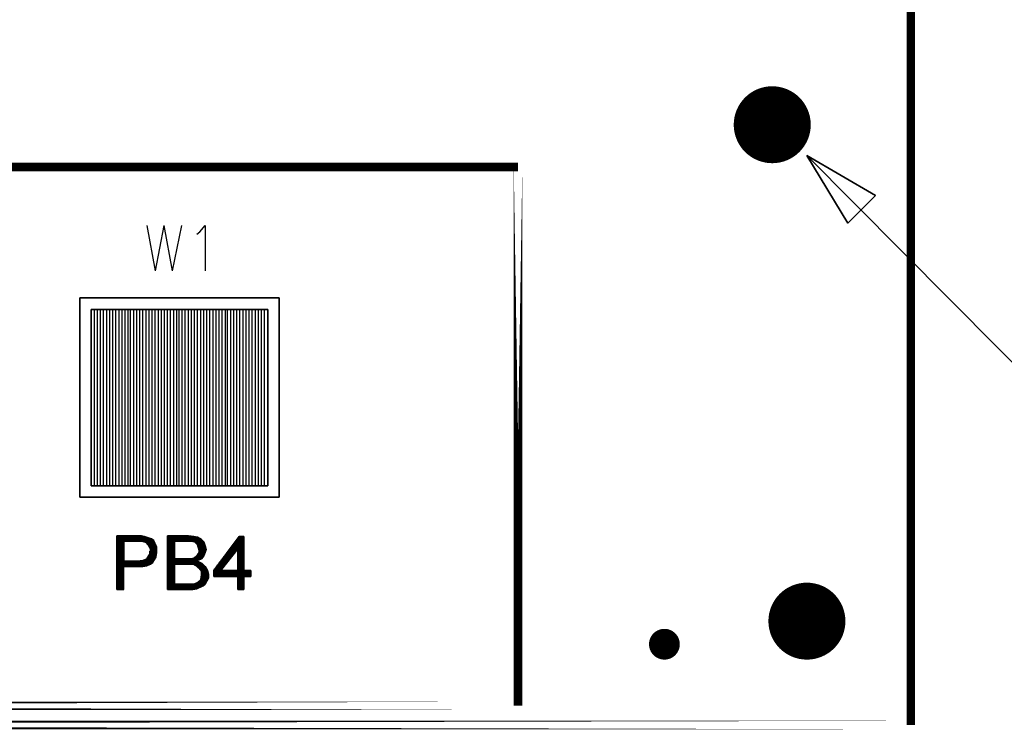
# Model space of a CAD drawing. Extents: x 12 to 27.9, y 10.8 to 21.2.
# Tile 6 of 17: x 20.9 to 22.2, y 14.2 to 15.1. Entities that reach past the tile are written whole.
import ezdxf

# ---------------------------------------------------------------- set-up
doc = ezdxf.new("R2010")
doc.units = 0
doc.layers.add('ASSYDWGTOP_pho', color=1, linetype='CONTINUOUS')

msp = doc.modelspace()

# ---------------------------------------------------------------- linework, layer by layer
at = {"layer": 'ASSYDWGTOP_pho', "const_width": 0.0111}
for points in [[(22.043, 18.221), (22.043, 14.221)], [(18.533, 14.946), (21.533, 14.946)], [(21.533, 14.946), (21.533, 14.246)], [(21.533, 14.246), (18.533, 14.246)], [(22.043, 14.221), (17.143, 14.221)]]:
    msp.add_lwpolyline(points, close=True, dxfattribs=at)
at = {"layer": 'ASSYDWGTOP_pho'}
for points, const_width in [([(21.838, 15.001, 1), (21.888, 15.001, 1), (21.838, 15.001)], 0.05), ([(21.838, 15.001, 1), (21.888, 15.001, 1), (21.838, 15.001)], 0.05), ([(21.883, 14.356, 1), (21.933, 14.356, 1), (21.883, 14.356)], 0.05), ([(21.713, 14.326, 1), (21.733, 14.326, 1), (21.713, 14.326)], 0.02)]:
    msp.add_lwpolyline(points, format="xyb", dxfattribs=dict(at, const_width=const_width))
for points in [[(21.908, 14.961), (22.28, 14.586)], [(21.051, 14.87), (21.062, 14.811)], [(21.073, 14.87), (21.062, 14.811)], [(21.073, 14.87), (21.084, 14.811)], [(21.096, 14.87), (21.084, 14.811)], [(21.12, 14.862), (21.127, 14.87)], [(21.127, 14.87), (21.127, 14.811)], [(21.116, 14.859), (21.12, 14.862)], [(20.979, 14.532), (20.979, 14.761)], [(20.983, 14.532), (20.983, 14.761)], [(20.987, 14.532), (20.987, 14.761)], [(20.991, 14.532), (20.991, 14.761)], [(20.995, 14.532), (20.995, 14.761)], [(20.999, 14.532), (20.999, 14.761)], [(21.003, 14.532), (21.003, 14.761)], [(21.007, 14.532), (21.007, 14.761)], [(21.011, 14.532), (21.011, 14.761)], [(21.015, 14.532), (21.015, 14.761)], [(21.019, 14.532), (21.019, 14.761)], [(21.023, 14.532), (21.023, 14.761)], [(21.027, 14.532), (21.027, 14.761)], [(21.03, 14.532), (21.03, 14.761)], [(21.034, 14.532), (21.034, 14.761)], [(21.038, 14.532), (21.038, 14.761)], [(21.042, 14.532), (21.042, 14.761)], [(21.046, 14.532), (21.046, 14.761)], [(21.05, 14.532), (21.05, 14.761)], [(21.054, 14.532), (21.054, 14.761)], [(21.058, 14.532), (21.058, 14.761)], [(21.062, 14.532), (21.062, 14.761)], [(21.066, 14.532), (21.066, 14.761)], [(21.07, 14.532), (21.07, 14.761)], [(21.074, 14.532), (21.074, 14.761)], [(21.078, 14.532), (21.078, 14.761)], [(21.082, 14.532), (21.082, 14.761)], [(21.086, 14.532), (21.086, 14.761)], [(21.09, 14.532), (21.09, 14.761)], [(21.093, 14.532), (21.093, 14.761)], [(21.097, 14.532), (21.097, 14.761)], [(21.101, 14.532), (21.101, 14.761)], [(21.105, 14.532), (21.105, 14.761)], [(21.109, 14.532), (21.109, 14.761)], [(21.113, 14.532), (21.113, 14.761)], [(21.117, 14.532), (21.117, 14.761)], [(21.121, 14.532), (21.121, 14.761)], [(21.125, 14.532), (21.125, 14.761)], [(21.129, 14.532), (21.129, 14.761)], [(21.133, 14.532), (21.133, 14.761)], [(21.137, 14.532), (21.137, 14.761)], [(21.141, 14.532), (21.141, 14.761)], [(21.145, 14.532), (21.145, 14.761)], [(21.149, 14.532), (21.149, 14.761)], [(21.153, 14.532), (21.153, 14.761)], [(21.156, 14.532), (21.156, 14.761)], [(21.16, 14.532), (21.16, 14.761)], [(21.164, 14.532), (21.164, 14.761)], [(21.168, 14.532), (21.168, 14.761)], [(21.172, 14.532), (21.172, 14.761)], [(21.176, 14.532), (21.176, 14.761)], [(21.18, 14.532), (21.18, 14.761)], [(21.184, 14.532), (21.184, 14.761)], [(21.188, 14.532), (21.188, 14.761)], [(21.192, 14.532), (21.192, 14.761)], [(21.196, 14.532), (21.196, 14.761)], [(21.2, 14.532), (21.2, 14.761)], [(21.204, 14.532), (21.204, 14.761)], [(21.044, 14.467), (21.012, 14.467)], [(21.012, 14.467), (21.012, 14.397)], [(21.012, 14.397), (21.012, 14.467)], [(21.013, 14.397), (21.013, 14.467)], [(21.014, 14.397), (21.014, 14.467)], [(21.015, 14.397), (21.015, 14.467)], [(21.016, 14.397), (21.016, 14.467)], [(21.017, 14.397), (21.017, 14.467)], [(21.018, 14.397), (21.018, 14.467)], [(21.019, 14.397), (21.019, 14.467)], [(21.02, 14.397), (21.02, 14.467)], [(21.021, 14.46), (21.021, 14.467)], [(21.022, 14.46), (21.022, 14.467)], [(21.023, 14.46), (21.023, 14.467)], [(21.024, 14.46), (21.024, 14.467)], [(21.025, 14.46), (21.025, 14.467)], [(21.026, 14.46), (21.026, 14.467)], [(21.027, 14.46), (21.027, 14.467)], [(21.028, 14.46), (21.028, 14.467)], [(21.029, 14.46), (21.029, 14.467)], [(21.03, 14.46), (21.03, 14.467)], [(21.031, 14.46), (21.031, 14.467)], [(21.032, 14.46), (21.032, 14.467)], [(21.033, 14.46), (21.033, 14.467)], [(21.034, 14.46), (21.034, 14.467)], [(21.035, 14.46), (21.035, 14.467)], [(21.036, 14.46), (21.036, 14.467)], [(21.037, 14.46), (21.037, 14.467)], [(21.038, 14.46), (21.038, 14.467)], [(21.039, 14.46), (21.039, 14.467)], [(21.04, 14.46), (21.04, 14.467)], [(21.041, 14.46), (21.041, 14.467)], [(21.042, 14.46), (21.042, 14.467)], [(21.043, 14.46), (21.043, 14.467)], [(21.048, 14.466), (21.044, 14.467)], [(21.044, 14.46), (21.044, 14.467)], [(21.045, 14.46), (21.045, 14.467)], [(21.046, 14.46), (21.046, 14.467)], [(21.047, 14.459), (21.047, 14.467)], [(21.057, 14.463), (21.048, 14.466)], [(21.048, 14.459), (21.048, 14.466)], [(21.049, 14.459), (21.049, 14.466)], [(21.05, 14.458), (21.05, 14.466)], [(21.051, 14.458), (21.051, 14.465)], [(21.052, 14.457), (21.052, 14.465)], [(21.053, 14.456), (21.053, 14.465)], [(21.054, 14.454), (21.054, 14.464)], [(21.055, 14.452), (21.055, 14.464)], [(21.056, 14.43), (21.056, 14.464)], [(21.06, 14.461), (21.057, 14.463)], [(21.057, 14.431), (21.057, 14.463)], [(21.058, 14.432), (21.058, 14.462)], [(21.059, 14.433), (21.059, 14.461)], [(21.062, 14.457), (21.06, 14.461)], [(21.06, 14.434), (21.06, 14.46)], [(21.061, 14.436), (21.061, 14.459)], [(21.079, 14.397), (21.079, 14.467)], [(21.08, 14.397), (21.08, 14.467)], [(21.081, 14.397), (21.081, 14.467)], [(21.082, 14.397), (21.082, 14.467)], [(21.083, 14.397), (21.083, 14.467)], [(21.084, 14.397), (21.084, 14.467)], [(21.085, 14.397), (21.085, 14.467)], [(21.086, 14.397), (21.086, 14.467)], [(21.087, 14.397), (21.087, 14.467)], [(21.088, 14.46), (21.088, 14.467)], [(21.089, 14.46), (21.089, 14.467)], [(21.09, 14.46), (21.09, 14.467)], [(21.091, 14.46), (21.091, 14.467)], [(21.092, 14.46), (21.092, 14.467)], [(21.093, 14.46), (21.093, 14.467)], [(21.094, 14.46), (21.094, 14.467)], [(21.095, 14.46), (21.095, 14.467)], [(21.096, 14.46), (21.096, 14.467)], [(21.097, 14.46), (21.097, 14.467)], [(21.098, 14.46), (21.098, 14.467)], [(21.099, 14.46), (21.099, 14.467)], [(21.1, 14.46), (21.1, 14.467)], [(21.101, 14.46), (21.101, 14.467)], [(21.102, 14.46), (21.102, 14.467)], [(21.103, 14.46), (21.103, 14.467)], [(21.104, 14.46), (21.104, 14.467)], [(21.105, 14.46), (21.105, 14.467)], [(21.106, 14.46), (21.106, 14.467)], [(21.107, 14.46), (21.107, 14.467)], [(21.108, 14.46), (21.108, 14.467)], [(21.109, 14.46), (21.109, 14.467)], [(21.11, 14.46), (21.11, 14.467)], [(21.111, 14.46), (21.111, 14.467)], [(21.112, 14.46), (21.112, 14.466)], [(21.113, 14.459), (21.113, 14.466)], [(21.114, 14.458), (21.114, 14.466)], [(21.115, 14.457), (21.115, 14.466)], [(21.116, 14.456), (21.116, 14.466)], [(21.117, 14.455), (21.117, 14.465)], [(21.118, 14.451), (21.118, 14.465)], [(21.119, 14.436), (21.119, 14.464)], [(21.12, 14.436), (21.12, 14.464)], [(21.121, 14.437), (21.121, 14.463)], [(21.122, 14.437), (21.122, 14.463)], [(21.123, 14.439), (21.123, 14.461)], [(21.124, 14.44), (21.124, 14.46)], [(21.125, 14.441), (21.125, 14.458)], [(21.165, 14.446), (21.165, 14.458)], [(21.166, 14.447), (21.166, 14.459)], [(21.167, 14.448), (21.167, 14.461)], [(21.168, 14.45), (21.168, 14.462)], [(21.169, 14.45), (21.169, 14.463)], [(21.17, 14.397), (21.17, 14.465)], [(21.171, 14.397), (21.171, 14.466)], [(21.172, 14.397), (21.172, 14.466)], [(21.173, 14.397), (21.173, 14.466)], [(21.174, 14.397), (21.174, 14.466)], [(21.175, 14.397), (21.175, 14.466)], [(21.176, 14.397), (21.176, 14.466)], [(21.177, 14.397), (21.177, 14.466)], [(21.064, 14.452), (21.062, 14.457)], [(21.062, 14.437), (21.062, 14.457)], [(21.063, 14.439), (21.063, 14.455)], [(21.063, 14.439), (21.064, 14.447)], [(21.064, 14.444), (21.064, 14.453)], [(21.064, 14.447), (21.064, 14.452)], [(21.126, 14.443), (21.126, 14.456)], [(21.127, 14.446), (21.127, 14.453)], [(21.155, 14.432), (21.155, 14.445)], [(21.156, 14.434), (21.156, 14.446)], [(21.157, 14.435), (21.157, 14.448)], [(21.158, 14.436), (21.158, 14.449)], [(21.159, 14.438), (21.159, 14.45)], [(21.16, 14.439), (21.16, 14.451)], [(21.161, 14.44), (21.161, 14.453)], [(21.162, 14.442), (21.162, 14.454)], [(21.163, 14.443), (21.163, 14.455)], [(21.164, 14.444), (21.164, 14.457)], [(21.021, 14.427), (21.021, 14.434)], [(21.022, 14.427), (21.022, 14.434)], [(21.023, 14.427), (21.023, 14.434)], [(21.024, 14.427), (21.024, 14.434)], [(21.025, 14.427), (21.025, 14.434)], [(21.026, 14.427), (21.026, 14.434)], [(21.027, 14.427), (21.027, 14.434)], [(21.028, 14.427), (21.028, 14.434)], [(21.029, 14.427), (21.029, 14.434)], [(21.03, 14.427), (21.03, 14.434)], [(21.031, 14.427), (21.031, 14.434)], [(21.032, 14.427), (21.032, 14.434)], [(21.033, 14.427), (21.033, 14.434)], [(21.034, 14.427), (21.034, 14.434)], [(21.035, 14.427), (21.035, 14.434)], [(21.036, 14.427), (21.036, 14.434)], [(21.037, 14.427), (21.037, 14.434)], [(21.038, 14.427), (21.038, 14.434)], [(21.039, 14.427), (21.039, 14.434)], [(21.04, 14.427), (21.04, 14.434)], [(21.041, 14.427), (21.041, 14.434)], [(21.042, 14.427), (21.042, 14.434)], [(21.043, 14.427), (21.043, 14.434)], [(21.044, 14.427), (21.044, 14.434)], [(21.045, 14.427), (21.045, 14.434)], [(21.046, 14.427), (21.046, 14.435)], [(21.047, 14.427), (21.047, 14.435)], [(21.048, 14.427), (21.048, 14.435)], [(21.049, 14.427), (21.049, 14.436)], [(21.05, 14.427), (21.05, 14.436)], [(21.051, 14.428), (21.051, 14.437)], [(21.052, 14.428), (21.052, 14.438)], [(21.053, 14.429), (21.053, 14.439)], [(21.054, 14.429), (21.054, 14.441)], [(21.055, 14.429), (21.055, 14.444)], [(21.056, 14.43), (21.059, 14.432)], [(21.059, 14.432), (21.063, 14.439)], [(21.088, 14.43), (21.088, 14.437)], [(21.089, 14.43), (21.089, 14.437)], [(21.09, 14.43), (21.09, 14.437)], [(21.091, 14.43), (21.091, 14.437)], [(21.092, 14.43), (21.092, 14.437)], [(21.093, 14.43), (21.093, 14.437)], [(21.094, 14.43), (21.094, 14.437)], [(21.095, 14.43), (21.095, 14.437)], [(21.096, 14.43), (21.096, 14.437)], [(21.097, 14.43), (21.097, 14.437)], [(21.098, 14.43), (21.098, 14.437)], [(21.099, 14.43), (21.099, 14.437)], [(21.1, 14.43), (21.1, 14.437)], [(21.101, 14.43), (21.101, 14.437)], [(21.102, 14.43), (21.102, 14.437)], [(21.103, 14.43), (21.103, 14.437)], [(21.104, 14.43), (21.104, 14.437)], [(21.105, 14.43), (21.105, 14.437)], [(21.106, 14.43), (21.106, 14.437)], [(21.107, 14.43), (21.107, 14.437)], [(21.108, 14.43), (21.108, 14.437)], [(21.109, 14.43), (21.109, 14.437)], [(21.11, 14.43), (21.11, 14.437)], [(21.111, 14.429), (21.111, 14.437)], [(21.112, 14.429), (21.112, 14.438)], [(21.113, 14.429), (21.113, 14.439)], [(21.114, 14.428), (21.114, 14.439)], [(21.115, 14.428), (21.115, 14.44)], [(21.116, 14.427), (21.116, 14.441)], [(21.117, 14.434), (21.117, 14.442)], [(21.117, 14.426), (21.117, 14.434)], [(21.118, 14.435), (21.118, 14.443)], [(21.118, 14.425), (21.118, 14.433)], [(21.119, 14.424), (21.119, 14.433)], [(21.12, 14.423), (21.12, 14.432)], [(21.121, 14.422), (21.121, 14.432)], [(21.145, 14.414), (21.145, 14.432)], [(21.146, 14.414), (21.146, 14.433)], [(21.147, 14.414), (21.147, 14.434)], [(21.148, 14.423), (21.148, 14.436)], [(21.149, 14.424), (21.149, 14.437)], [(21.15, 14.426), (21.15, 14.438)], [(21.151, 14.427), (21.151, 14.44)], [(21.152, 14.428), (21.152, 14.441)], [(21.153, 14.43), (21.153, 14.442)], [(21.154, 14.431), (21.154, 14.444)], [(21.021, 14.426), (21.021, 14.427)], [(21.021, 14.427), (21.046, 14.427)], [(21.021, 14.397), (21.021, 14.426)], [(21.046, 14.427), (21.051, 14.428)], [(21.051, 14.428), (21.056, 14.43)], [(21.122, 14.401), (21.122, 14.431)], [(21.123, 14.401), (21.123, 14.431)], [(21.124, 14.402), (21.124, 14.43)], [(21.125, 14.402), (21.125, 14.429)], [(21.126, 14.403), (21.126, 14.428)], [(21.127, 14.404), (21.127, 14.427)], [(21.128, 14.406), (21.128, 14.425)], [(21.129, 14.408), (21.129, 14.423)], [(21.13, 14.41), (21.13, 14.421)], [(21.138, 14.414), (21.138, 14.422)], [(21.139, 14.414), (21.139, 14.424)], [(21.14, 14.414), (21.14, 14.425)], [(21.141, 14.414), (21.141, 14.426)], [(21.142, 14.414), (21.142, 14.428)], [(21.143, 14.414), (21.143, 14.429)], [(21.144, 14.414), (21.144, 14.43)], [(21.148, 14.414), (21.148, 14.422)], [(21.149, 14.414), (21.149, 14.422)], [(21.15, 14.414), (21.15, 14.422)], [(21.151, 14.414), (21.151, 14.422)], [(21.152, 14.414), (21.152, 14.422)], [(21.153, 14.414), (21.153, 14.422)], [(21.154, 14.414), (21.154, 14.422)], [(21.155, 14.414), (21.155, 14.422)], [(21.156, 14.414), (21.156, 14.422)], [(21.157, 14.414), (21.157, 14.422)], [(21.158, 14.414), (21.158, 14.422)], [(21.159, 14.414), (21.159, 14.422)], [(21.16, 14.414), (21.16, 14.422)], [(21.161, 14.414), (21.161, 14.422)], [(21.162, 14.414), (21.162, 14.422)], [(21.163, 14.414), (21.163, 14.422)], [(21.164, 14.414), (21.164, 14.422)], [(21.165, 14.414), (21.165, 14.422)], [(21.166, 14.414), (21.166, 14.422)], [(21.167, 14.414), (21.167, 14.422)], [(21.168, 14.414), (21.168, 14.422)], [(21.169, 14.414), (21.169, 14.422)], [(21.178, 14.414), (21.178, 14.422)], [(21.179, 14.414), (21.179, 14.422)], [(21.18, 14.414), (21.18, 14.422)], [(21.181, 14.414), (21.181, 14.422)], [(21.182, 14.414), (21.182, 14.422)], [(21.183, 14.414), (21.183, 14.422)], [(21.184, 14.414), (21.184, 14.422)], [(21.185, 14.414), (21.185, 14.422)], [(21.186, 14.414), (21.186, 14.422)], [(21.118, 14.399), (21.118, 14.407)], [(21.119, 14.399), (21.119, 14.408)], [(21.12, 14.4), (21.12, 14.409)], [(21.121, 14.4), (21.121, 14.411)], [(21.012, 14.397), (21.021, 14.397)], [(21.088, 14.397), (21.088, 14.404)], [(21.089, 14.397), (21.089, 14.404)], [(21.09, 14.397), (21.09, 14.404)], [(21.091, 14.397), (21.091, 14.404)], [(21.092, 14.397), (21.092, 14.404)], [(21.093, 14.397), (21.093, 14.404)], [(21.094, 14.397), (21.094, 14.404)], [(21.095, 14.397), (21.095, 14.404)], [(21.096, 14.397), (21.096, 14.404)], [(21.097, 14.397), (21.097, 14.404)], [(21.098, 14.397), (21.098, 14.404)], [(21.099, 14.397), (21.099, 14.404)], [(21.1, 14.397), (21.1, 14.404)], [(21.101, 14.397), (21.101, 14.404)], [(21.102, 14.397), (21.102, 14.404)], [(21.103, 14.397), (21.103, 14.404)], [(21.104, 14.397), (21.104, 14.404)], [(21.105, 14.397), (21.105, 14.404)], [(21.106, 14.397), (21.106, 14.404)], [(21.107, 14.397), (21.107, 14.404)], [(21.108, 14.397), (21.108, 14.404)], [(21.109, 14.397), (21.109, 14.404)], [(21.11, 14.397), (21.11, 14.404)], [(21.111, 14.397), (21.111, 14.404)], [(21.112, 14.397), (21.112, 14.404)], [(21.113, 14.397), (21.113, 14.404)], [(21.114, 14.397), (21.114, 14.405)], [(21.115, 14.398), (21.115, 14.405)], [(21.116, 14.398), (21.116, 14.406)], [(21.117, 14.398), (21.117, 14.406)]]:
    msp.add_lwpolyline(points, dxfattribs=at)
for points in [[(21.908, 14.961), (21.961, 14.873)], [(21.997, 14.909), (21.908, 14.961)], [(21.961, 14.873), (21.997, 14.909)], [(20.964, 14.776), (21.223, 14.776)], [(20.964, 14.517), (20.964, 14.776)], [(21.223, 14.776), (21.223, 14.517)], [(21.208, 14.761), (20.979, 14.761)], [(20.979, 14.761), (20.979, 14.532)], [(21.208, 14.532), (21.208, 14.761)], [(20.979, 14.532), (21.208, 14.532)], [(21.223, 14.517), (20.964, 14.517)], [(21.021, 14.434), (21.021, 14.46)], [(21.021, 14.46), (21.021, 14.46)], [(21.021, 14.46), (21.044, 14.46)], [(21.044, 14.46), (21.044, 14.46)], [(21.044, 14.46), (21.05, 14.458)], [(21.05, 14.458), (21.05, 14.458)], [(21.05, 14.458), (21.053, 14.455)], [(21.105, 14.467), (21.078, 14.467)], [(21.078, 14.467), (21.078, 14.397)], [(21.087, 14.437), (21.087, 14.46)], [(21.087, 14.46), (21.088, 14.46)], [(21.088, 14.46), (21.108, 14.46)], [(21.112, 14.466), (21.105, 14.467)], [(21.108, 14.46), (21.108, 14.46)], [(21.108, 14.46), (21.113, 14.459)], [(21.117, 14.465), (21.112, 14.466)], [(21.113, 14.459), (21.113, 14.459)], [(21.113, 14.459), (21.117, 14.455)], [(21.122, 14.462), (21.117, 14.465)], [(21.125, 14.459), (21.122, 14.462)], [(21.127, 14.454), (21.125, 14.459)], [(21.171, 14.466), (21.138, 14.422)], [(21.177, 14.466), (21.171, 14.466)], [(21.177, 14.422), (21.177, 14.466)], [(21.053, 14.455), (21.053, 14.455)], [(21.053, 14.455), (21.055, 14.451)], [(21.055, 14.451), (21.056, 14.451)], [(21.056, 14.447), (21.055, 14.447)], [(21.055, 14.447), (21.055, 14.442)], [(21.056, 14.451), (21.056, 14.447)], [(21.117, 14.455), (21.117, 14.455)], [(21.117, 14.455), (21.119, 14.448)], [(21.119, 14.445), (21.117, 14.442)], [(21.119, 14.448), (21.119, 14.445)], [(21.119, 14.448), (21.119, 14.448)], [(21.119, 14.445), (21.119, 14.445)], [(21.125, 14.441), (21.127, 14.445)], [(21.128, 14.449), (21.127, 14.454)], [(21.127, 14.445), (21.128, 14.449)], [(21.148, 14.423), (21.169, 14.45)], [(21.169, 14.45), (21.169, 14.422)], [(21.169, 14.45), (21.169, 14.45)], [(21.039, 14.434), (21.021, 14.434)], [(21.021, 14.434), (21.021, 14.434)], [(21.046, 14.435), (21.039, 14.434)], [(21.039, 14.434), (21.039, 14.434)], [(21.051, 14.437), (21.046, 14.435)], [(21.046, 14.435), (21.046, 14.435)], [(21.054, 14.442), (21.051, 14.437)], [(21.051, 14.437), (21.051, 14.437)], [(21.055, 14.442), (21.054, 14.442)], [(21.088, 14.437), (21.087, 14.437)], [(21.108, 14.437), (21.088, 14.437)], [(21.112, 14.438), (21.108, 14.437)], [(21.108, 14.437), (21.108, 14.437)], [(21.117, 14.442), (21.112, 14.438)], [(21.112, 14.438), (21.112, 14.438)], [(21.117, 14.442), (21.117, 14.442)], [(21.117, 14.435), (21.122, 14.437)], [(21.117, 14.434), (21.117, 14.435)], [(21.123, 14.431), (21.117, 14.434)], [(21.122, 14.437), (21.125, 14.441)], [(21.087, 14.429), (21.088, 14.43)], [(21.087, 14.404), (21.087, 14.429)], [(21.088, 14.43), (21.11, 14.43)], [(21.11, 14.43), (21.11, 14.43)], [(21.11, 14.43), (21.114, 14.429)], [(21.114, 14.429), (21.114, 14.429)], [(21.114, 14.429), (21.12, 14.424)], [(21.12, 14.424), (21.12, 14.424)], [(21.12, 14.424), (21.122, 14.421)], [(21.122, 14.421), (21.122, 14.42)], [(21.122, 14.42), (21.122, 14.416)], [(21.127, 14.427), (21.123, 14.431)], [(21.13, 14.422), (21.127, 14.427)], [(21.131, 14.417), (21.13, 14.422)], [(21.138, 14.422), (21.138, 14.414)], [(21.148, 14.422), (21.148, 14.423)], [(21.169, 14.422), (21.148, 14.422)], [(21.169, 14.422), (21.169, 14.422)], [(21.178, 14.422), (21.177, 14.422)], [(21.186, 14.422), (21.178, 14.422)], [(21.186, 14.414), (21.186, 14.422)], [(21.121, 14.41), (21.117, 14.406)], [(21.122, 14.416), (21.121, 14.41)], [(21.121, 14.41), (21.121, 14.41)], [(21.122, 14.416), (21.122, 14.416)], [(21.127, 14.404), (21.129, 14.408)], [(21.129, 14.408), (21.131, 14.412)], [(21.131, 14.412), (21.131, 14.417)], [(21.138, 14.414), (21.169, 14.414)], [(21.169, 14.414), (21.169, 14.413)], [(21.169, 14.413), (21.169, 14.397)], [(21.177, 14.413), (21.178, 14.414)], [(21.177, 14.397), (21.177, 14.413)], [(21.178, 14.414), (21.186, 14.414)], [(21.078, 14.397), (21.111, 14.397)], [(21.088, 14.404), (21.087, 14.404)], [(21.111, 14.404), (21.088, 14.404)], [(21.112, 14.404), (21.111, 14.404)], [(21.111, 14.397), (21.116, 14.398)], [(21.117, 14.406), (21.112, 14.404)], [(21.116, 14.398), (21.124, 14.402)], [(21.117, 14.406), (21.117, 14.406)], [(21.124, 14.402), (21.127, 14.404)], [(21.169, 14.397), (21.177, 14.397)]]:
    msp.add_lwpolyline(points, close=True, dxfattribs=at)

doc.saveas('drawing.dxf')
